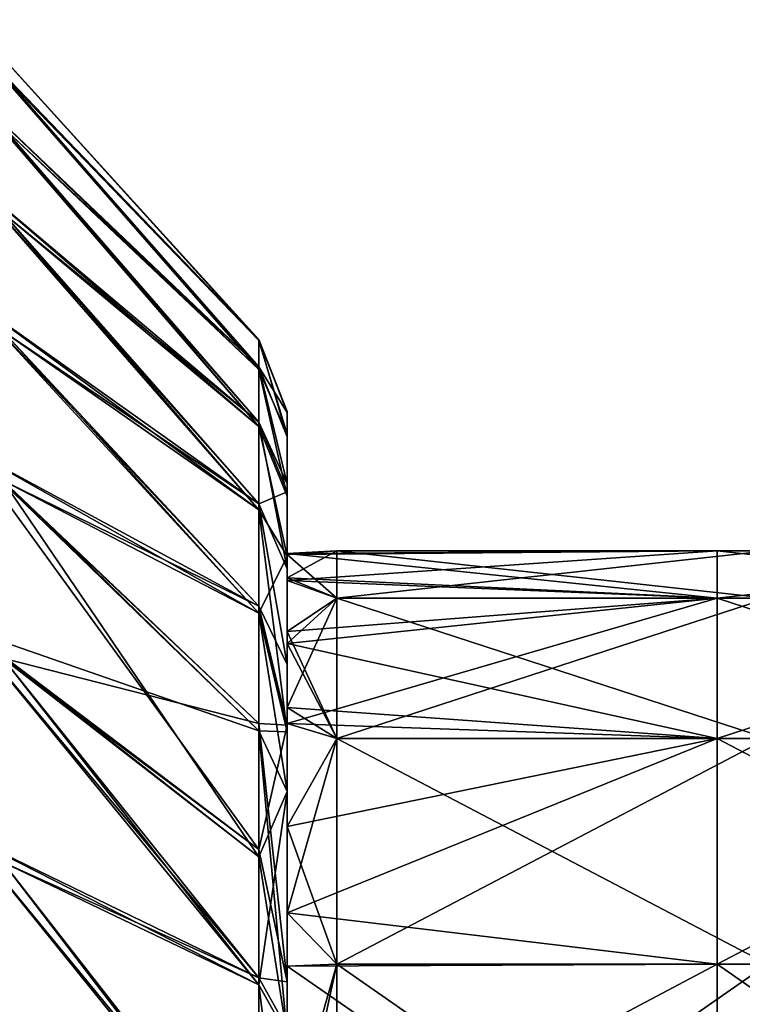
# Model space of a CAD drawing. Header units: millimetres. Extents: x -71 to 126, y -35 to 75.
# Tile 31 of 178: x -38 to -33, y 10 to 17. Entities that reach past the tile are written whole.
import ezdxf

# ---------------------------------------------------------------- set-up
doc = ezdxf.new("R2010")
doc.units = ezdxf.units.MM
doc.header["$LTSCALE"] = 52.536866
for name, color, linetype in [('371', 7, 'CONTINUOUS'), ('375', 7, 'CONTINUOUS'), ('376', 7, 'CONTINUOUS'), ('379', 7, 'CONTINUOUS'), ('384', 7, 'CONTINUOUS'), ('385', 7, 'CONTINUOUS'), ('388', 7, 'CONTINUOUS'), ('391', 7, 'CONTINUOUS')]:
    doc.layers.add(name, color=color, linetype=linetype)

msp = doc.modelspace()

# ---------------------------------------------------------------- linework, layer by layer
at = {"layer": '371', "linetype": 'Continuous'}
for points in [[(-36.05, 13.1949, -75.815), (-36.05, 13.2012, -74.2935), (-35.703, 13.2205, -75), (-36.05, 13.1949, -75.815)], [(-35.703, 12.889, -77.9418), (-36.05, 13.1949, -75.815), (-35.703, 13.2205, -75), (-35.703, 12.889, -77.9418)], [(-36.05, 13.2012, -74.2935), (-36.05, 13.031, -72.7722), (-35.703, 13.2205, -75), (-36.05, 13.2012, -74.2935)], [(-35.703, 13.2205, -75), (-36.05, 13.031, -72.7722), (-35.703, 12.889, -72.0582), (-35.703, 13.2205, -75)], [(-36.05, 13.0124, -77.3348), (-36.05, 13.1949, -75.815), (-35.703, 12.889, -77.9418), (-36.05, 13.0124, -77.3348)], [(-32.7, 12.889, -72.0582), (-32.7, 13.2205, -75), (-35.703, 12.889, -72.0582), (-32.7, 12.889, -72.0582)], [(-32.7, 13.2205, -75), (-32.7, 12.889, -77.9418), (-35.703, 13.2205, -75), (-32.7, 13.2205, -75)], [(-32.7, 13.2205, -75), (-35.703, 13.2205, -75), (-35.703, 12.889, -72.0582), (-32.7, 13.2205, -75)], [(-32.7, 12.889, -77.9418), (-35.703, 12.889, -77.9418), (-35.703, 13.2205, -75), (-32.7, 12.889, -77.9418)], [(-36.05, 13.031, -72.7722), (-36.05, 12.5731, -70.916), (-35.703, 12.889, -72.0582), (-36.05, 13.031, -72.7722)], [(-36.05, 12.6577, -78.8145), (-36.05, 13.0124, -77.3348), (-35.703, 12.889, -77.9418), (-36.05, 12.6577, -78.8145)], [(-35.703, 11.9113, -80.7362), (-36.05, 12.6577, -78.8145), (-35.703, 12.889, -77.9418), (-35.703, 11.9113, -80.7362)], [(-36.05, 12.5731, -70.916), (-36.05, 12.1269, -69.7358), (-35.703, 12.889, -72.0582), (-36.05, 12.5731, -70.916)], [(-35.703, 12.889, -72.0582), (-36.05, 12.1269, -69.7358), (-35.703, 11.9113, -69.2638), (-35.703, 12.889, -72.0582)], [(-32.7, 11.9113, -69.2638), (-32.7, 12.889, -72.0582), (-35.703, 11.9113, -69.2638), (-32.7, 11.9113, -69.2638)], [(-32.7, 12.889, -72.0582), (-35.703, 12.889, -72.0582), (-35.703, 11.9113, -69.2638), (-32.7, 12.889, -72.0582)], [(-32.7, 12.889, -77.9418), (-32.7, 11.9113, -80.7362), (-35.703, 12.889, -77.9418), (-32.7, 12.889, -77.9418)], [(-32.7, 11.9113, -80.7362), (-35.703, 11.9113, -80.7362), (-35.703, 12.889, -77.9418), (-32.7, 11.9113, -80.7362)], [(-36.05, 12.5731, -79.084), (-36.05, 12.6577, -78.8145), (-35.703, 11.9113, -80.7362), (-36.05, 12.5731, -79.084)], [(-36.05, 12.0149, -80.5157), (-36.05, 12.5731, -79.084), (-35.703, 11.9113, -80.7362), (-36.05, 12.0149, -80.5157)], [(-36.05, 12.1269, -69.7358), (-36.05, 10.6939, -67.2274), (-35.703, 11.9113, -69.2638), (-36.05, 12.1269, -69.7358)], [(-36.05, 11.2958, -81.8679), (-36.05, 12.0149, -80.5157), (-35.703, 11.9113, -80.7362), (-36.05, 11.2958, -81.8679)], [(-35.703, 10.3362, -83.2428), (-36.05, 11.2958, -81.8679), (-35.703, 11.9113, -80.7362), (-35.703, 10.3362, -83.2428)], [(-35.703, 11.9113, -69.2638), (-36.05, 10.6939, -67.2274), (-35.703, 10.3362, -66.7572), (-35.703, 11.9113, -69.2638)], [(-32.7, 10.3362, -66.7572), (-32.7, 11.9113, -69.2638), (-35.703, 10.3362, -66.7572), (-32.7, 10.3362, -66.7572)], [(-32.7, 11.9113, -69.2638), (-35.703, 11.9113, -69.2638), (-35.703, 10.3362, -66.7572), (-32.7, 11.9113, -69.2638)], [(-32.7, 11.9113, -80.7362), (-32.7, 10.3362, -83.2428), (-35.703, 11.9113, -80.7362), (-32.7, 11.9113, -80.7362)], [(-32.7, 10.3362, -83.2428), (-35.703, 10.3362, -83.2428), (-35.703, 11.9113, -80.7362), (-32.7, 10.3362, -83.2428)], [(-36.05, 10.6939, -82.7726), (-36.05, 11.2958, -81.8679), (-35.703, 10.3362, -83.2428), (-36.05, 10.6939, -82.7726)], [(-36.05, 8.7455, -84.914), (-36.05, 10.6939, -82.7726), (-35.703, 10.3362, -83.2428), (-36.05, 8.7455, -84.914)], [(-36.05, 10.6939, -67.2274), (-36.05, 10.323, -66.7406), (-35.703, 10.3362, -66.7572), (-36.05, 10.6939, -67.2274)], [(-35.703, 8.2428, -85.3362), (-36.05, 8.7455, -84.914), (-35.703, 10.3362, -83.2428), (-35.703, 8.2428, -85.3362)], [(-36.05, 10.323, -66.7406), (-36.05, 9.1271, -65.4366), (-35.703, 10.3362, -66.7572), (-36.05, 10.323, -66.7406)], [(-35.703, 10.3362, -66.7572), (-36.05, 9.1271, -65.4366), (-35.703, 8.2428, -64.6638), (-35.703, 10.3362, -66.7572)], [(-32.7, 8.2428, -64.6638), (-32.7, 10.3362, -66.7572), (-35.703, 8.2428, -64.6638), (-32.7, 8.2428, -64.6638)], [(-32.7, 10.3362, -66.7572), (-35.703, 10.3362, -66.7572), (-35.703, 8.2428, -64.6638), (-32.7, 10.3362, -66.7572)], [(-32.7, 10.3362, -83.2428), (-32.7, 8.2428, -85.3362), (-35.703, 10.3362, -83.2428), (-32.7, 10.3362, -83.2428)], [(-32.7, 8.2428, -85.3362), (-35.703, 8.2428, -85.3362), (-35.703, 10.3362, -83.2428), (-32.7, 8.2428, -85.3362)]]:
    msp.add_3dface(points, dxfattribs=at)
at = {"layer": '375', "linetype": 'Continuous'}
for points in [[(-38.2767, 16.8015, -77.0401), (-38.2767, 16.9249, -75), (-36.2476, 14.6938, -75.7917), (-38.2767, 16.8015, -77.0401)], [(-38.2767, 16.9249, -75), (-38.2767, 16.8015, -72.9599), (-36.2476, 14.6877, -74.1006), (-38.2767, 16.9249, -75)], [(-36.2476, 14.6938, -75.7917), (-38.2767, 16.9249, -75), (-36.2476, 14.6877, -74.1006), (-36.2476, 14.6938, -75.7917)], [(-38.2767, 16.4331, -79.0504), (-38.2767, 16.8015, -77.0401), (-36.2476, 14.5032, -77.4888), (-38.2767, 16.4331, -79.0504)], [(-36.2476, 14.5032, -77.4888), (-38.2767, 16.8015, -77.0401), (-36.2476, 14.6938, -75.7917), (-36.2476, 14.5032, -77.4888)], [(-38.2767, 16.8015, -72.9599), (-38.2767, 16.4331, -70.9496), (-36.2476, 14.4845, -72.4047), (-38.2767, 16.8015, -72.9599)], [(-36.2476, 14.6877, -74.1006), (-38.2767, 16.8015, -72.9599), (-36.2476, 14.4845, -72.4047), (-36.2476, 14.6877, -74.1006)], [(-38.2767, 15.825, -81.0016), (-38.2767, 16.4331, -79.0504), (-36.2476, 14.117, -79.1528), (-38.2767, 15.825, -81.0016)], [(-36.2476, 14.117, -79.1528), (-38.2767, 16.4331, -79.0504), (-36.2476, 14.5032, -77.4888), (-36.2476, 14.117, -79.1528)], [(-38.2767, 16.4331, -70.9496), (-38.2767, 15.825, -68.9984), (-36.2476, 14.0865, -70.7447), (-38.2767, 16.4331, -70.9496)], [(-36.2476, 14.4845, -72.4047), (-38.2767, 16.4331, -70.9496), (-36.2476, 14.0865, -70.7447), (-36.2476, 14.4845, -72.4047)], [(-38.2767, 14.9862, -82.8654), (-38.2767, 15.825, -81.0016), (-36.2476, 13.547, -80.7458), (-38.2767, 14.9862, -82.8654)], [(-36.2476, 13.547, -80.7458), (-38.2767, 15.825, -81.0016), (-36.2476, 14.117, -79.1528), (-36.2476, 13.547, -80.7458)], [(-38.2767, 15.825, -68.9984), (-38.2767, 14.9862, -67.1346), (-36.2476, 13.5064, -69.1593), (-38.2767, 15.825, -68.9984)], [(-36.2476, 14.0865, -70.7447), (-38.2767, 15.825, -68.9984), (-36.2476, 13.5064, -69.1593), (-36.2476, 14.0865, -70.7447)], [(-38.2767, 13.9289, -84.6144), (-38.2767, 14.9862, -82.8654), (-36.2476, 12.833, -82.2007), (-38.2767, 13.9289, -84.6144)], [(-36.2476, 12.833, -82.2007), (-38.2767, 14.9862, -82.8654), (-36.2476, 13.547, -80.7458), (-36.2476, 12.833, -82.2007)], [(-38.2767, 14.9862, -67.1346), (-38.2767, 13.9289, -65.3856), (-36.2476, 12.7855, -67.7152), (-38.2767, 14.9862, -67.1346)], [(-36.2476, 13.5064, -69.1593), (-38.2767, 14.9862, -67.1346), (-36.2476, 12.7855, -67.7152), (-36.2476, 13.5064, -69.1593)], [(-38.2767, 12.6684, -86.2233), (-38.2767, 13.9289, -84.6144), (-36.2476, 11.137, -84.6179), (-38.2767, 12.6684, -86.2233)], [(-36.2476, 11.137, -84.6179), (-38.2767, 13.9289, -84.6144), (-36.2476, 12.0156, -83.4948), (-36.2476, 11.137, -84.6179)], [(-36.2476, 12.0156, -83.4948), (-38.2767, 13.9289, -84.6144), (-36.2476, 12.833, -82.2007), (-36.2476, 12.0156, -83.4948)], [(-38.2767, 13.9289, -65.3856), (-38.2767, 12.6684, -63.7767), (-36.2476, 11.9645, -66.4334), (-38.2767, 13.9289, -65.3856)], [(-36.2476, 12.7855, -67.7152), (-38.2767, 13.9289, -65.3856), (-36.2476, 11.9645, -66.4334), (-36.2476, 12.7855, -67.7152)], [(-38.2767, 11.2233, -87.6684), (-38.2767, 12.6684, -86.2233), (-36.2476, 10.2405, -85.5673), (-38.2767, 11.2233, -87.6684)], [(-36.2476, 10.2405, -85.5673), (-38.2767, 12.6684, -86.2233), (-36.2476, 11.137, -84.6179), (-36.2476, 10.2405, -85.5673)], [(-38.2767, 12.6684, -63.7767), (-38.2767, 11.2233, -62.3316), (-36.2476, 10.191, -64.385), (-38.2767, 12.6684, -63.7767)], [(-36.2476, 11.9645, -66.4334), (-38.2767, 12.6684, -63.7767), (-36.2476, 11.0856, -65.3229), (-36.2476, 11.9645, -66.4334)], [(-36.2476, 11.0856, -65.3229), (-38.2767, 12.6684, -63.7767), (-36.2476, 10.191, -64.385), (-36.2476, 11.0856, -65.3229)], [(-38.2767, 9.6144, -88.9289), (-38.2767, 11.2233, -87.6684), (-36.2476, 8.7604, -86.8234), (-38.2767, 9.6144, -88.9289)], [(-36.2476, 8.7604, -86.8234), (-38.2767, 11.2233, -87.6684), (-36.2476, 10.2405, -85.5673), (-36.2476, 8.7604, -86.8234)], [(-38.2767, 11.2233, -62.3316), (-38.2767, 9.6144, -61.0711), (-36.2476, 8.7164, -63.1442), (-38.2767, 11.2233, -62.3316)], [(-36.2476, 10.191, -64.385), (-38.2767, 11.2233, -62.3316), (-36.2476, 8.7164, -63.1442), (-36.2476, 10.191, -64.385)]]:
    msp.add_3dface(points, dxfattribs=at)
at = {"layer": '376', "linetype": 'Continuous'}
for points in [[(-36.05, 14.1851, -75.8078), (-36.05, 14.1907, -74.2954), (-36.05, 14.0326, -72.782), (-36.05, 14.1851, -75.8078)], [(-36.05, 13.6868, -78.812), (-36.05, 14.0157, -77.3228), (-36.05, 14.1851, -75.8078), (-36.05, 13.6868, -78.812)], [(-36.05, 13.0124, -77.3348), (-36.05, 13.6868, -78.812), (-36.05, 14.1851, -75.8078), (-36.05, 13.0124, -77.3348)], [(-36.05, 13.1949, -75.815), (-36.05, 13.0124, -77.3348), (-36.05, 14.1851, -75.8078), (-36.05, 13.1949, -75.815)], [(-36.05, 13.1949, -75.815), (-36.05, 14.1851, -75.8078), (-36.05, 13.2012, -74.2935), (-36.05, 13.1949, -75.815)], [(-36.05, 13.2012, -74.2935), (-36.05, 14.1851, -75.8078), (-36.05, 14.0326, -72.782), (-36.05, 13.2012, -74.2935)], [(-36.05, 13.031, -72.7722), (-36.05, 13.2012, -74.2935), (-36.05, 14.0326, -72.782), (-36.05, 13.031, -72.7722)], [(-36.05, 13.031, -72.7722), (-36.05, 14.0326, -72.782), (-36.05, 12.5731, -70.916), (-36.05, 13.031, -72.7722)], [(-36.05, 14.0326, -72.782), (-36.05, 13.6008, -70.8928), (-36.05, 13.1825, -69.7057), (-36.05, 14.0326, -72.782)], [(-36.05, 12.5731, -70.916), (-36.05, 14.0326, -72.782), (-36.05, 13.1825, -69.7057), (-36.05, 12.5731, -70.916)], [(-36.05, 12.6577, -78.8145), (-36.05, 13.0939, -80.5122), (-36.05, 13.6868, -78.812), (-36.05, 12.6577, -78.8145)], [(-36.05, 13.6868, -78.812), (-36.05, 13.0939, -80.5122), (-36.05, 13.6301, -79.0088), (-36.05, 13.6868, -78.812)], [(-36.05, 12.6577, -78.8145), (-36.05, 13.6868, -78.812), (-36.05, 13.0124, -77.3348), (-36.05, 12.6577, -78.8145)], [(-36.05, 12.1269, -69.7358), (-36.05, 12.5731, -70.916), (-36.05, 13.1825, -69.7057), (-36.05, 12.1269, -69.7358)], [(-36.05, 12.1269, -69.7358), (-36.05, 13.1825, -69.7057), (-36.05, 11.9564, -67.3262), (-36.05, 12.1269, -69.7358)], [(-36.05, 12.426, -81.8861), (-36.05, 13.0939, -80.5122), (-36.05, 12.5731, -79.084), (-36.05, 12.426, -81.8861)], [(-36.05, 12.5731, -79.084), (-36.05, 13.0939, -80.5122), (-36.05, 12.6577, -78.8145), (-36.05, 12.5731, -79.084)], [(-36.05, 12.0149, -80.5157), (-36.05, 12.426, -81.8861), (-36.05, 12.5731, -79.084), (-36.05, 12.0149, -80.5157)], [(-36.05, 11.2958, -81.8679), (-36.05, 12.0042, -82.5989), (-36.05, 12.426, -81.8861), (-36.05, 11.2958, -81.8679)], [(-36.05, 11.2958, -81.8679), (-36.05, 12.426, -81.8861), (-36.05, 12.0149, -80.5157), (-36.05, 11.2958, -81.8679)], [(-36.05, 12.1269, -69.7358), (-36.05, 11.9564, -67.3262), (-36.05, 11.5406, -66.7108), (-36.05, 12.1269, -69.7358)], [(-36.05, 10.6939, -67.2274), (-36.05, 12.1269, -69.7358), (-36.05, 11.5406, -66.7108), (-36.05, 10.6939, -67.2274)], [(-36.05, 10.2128, -84.879), (-36.05, 12.0042, -82.5989), (-36.05, 10.6939, -82.7726), (-36.05, 10.2128, -84.879)], [(-36.05, 10.6939, -82.7726), (-36.05, 12.0042, -82.5989), (-36.05, 11.2958, -81.8679), (-36.05, 10.6939, -82.7726)], [(-36.05, 10.323, -66.7406), (-36.05, 10.6939, -67.2274), (-36.05, 11.5406, -66.7108), (-36.05, 10.323, -66.7406)], [(-36.05, 10.323, -66.7406), (-36.05, 11.5406, -66.7108), (-36.05, 9.8392, -64.7513), (-36.05, 10.323, -66.7406)], [(-36.05, 8.7455, -84.914), (-36.05, 10.2128, -84.879), (-36.05, 10.6939, -82.7726), (-36.05, 8.7455, -84.914)], [(-36.05, 10.323, -66.7406), (-36.05, 9.8392, -64.7513), (-36.05, 9.1271, -65.4366), (-36.05, 10.323, -66.7406)], [(-36.05, 10.2128, -84.879), (-36.05, 8.7455, -84.914), (-36.05, 9.8869, -85.2028), (-36.05, 10.2128, -84.879)]]:
    msp.add_3dface(points, dxfattribs=at)
at = {"layer": '379', "linetype": 'Continuous'}
for points in [[(-36.2476, 14.5032, -77.4888), (-36.2476, 14.6938, -75.7917), (-36.05, 14.0157, -77.3228), (-36.2476, 14.5032, -77.4888)], [(-36.2476, 14.6938, -75.7917), (-36.2476, 14.6877, -74.1006), (-36.05, 14.1907, -74.2954), (-36.2476, 14.6938, -75.7917)], [(-36.05, 14.0157, -77.3228), (-36.2476, 14.6938, -75.7917), (-36.05, 14.1851, -75.8078), (-36.05, 14.0157, -77.3228)], [(-36.05, 14.1851, -75.8078), (-36.2476, 14.6938, -75.7917), (-36.05, 14.1907, -74.2954), (-36.05, 14.1851, -75.8078)], [(-36.2476, 14.6877, -74.1006), (-36.2476, 14.4845, -72.4047), (-36.05, 14.0326, -72.782), (-36.2476, 14.6877, -74.1006)], [(-36.05, 14.1907, -74.2954), (-36.2476, 14.6877, -74.1006), (-36.05, 14.0326, -72.782), (-36.05, 14.1907, -74.2954)], [(-36.2476, 14.117, -79.1528), (-36.2476, 14.5032, -77.4888), (-36.05, 13.6868, -78.812), (-36.2476, 14.117, -79.1528)], [(-36.05, 13.6868, -78.812), (-36.2476, 14.5032, -77.4888), (-36.05, 14.0157, -77.3228), (-36.05, 13.6868, -78.812)], [(-36.2476, 14.4845, -72.4047), (-36.2476, 14.0865, -70.7447), (-36.05, 13.6008, -70.8928), (-36.2476, 14.4845, -72.4047)], [(-36.05, 14.0326, -72.782), (-36.2476, 14.4845, -72.4047), (-36.05, 13.6008, -70.8928), (-36.05, 14.0326, -72.782)], [(-36.2476, 13.547, -80.7458), (-36.2476, 14.117, -79.1528), (-36.05, 13.0939, -80.5122), (-36.2476, 13.547, -80.7458)], [(-36.05, 13.0939, -80.5122), (-36.2476, 14.117, -79.1528), (-36.05, 13.6301, -79.0088), (-36.05, 13.0939, -80.5122)], [(-36.2476, 14.117, -79.1528), (-36.05, 13.6868, -78.812), (-36.05, 13.6301, -79.0088), (-36.2476, 14.117, -79.1528)], [(-36.2476, 14.0865, -70.7447), (-36.2476, 13.5064, -69.1593), (-36.05, 13.1825, -69.7057), (-36.2476, 14.0865, -70.7447)], [(-36.05, 13.6008, -70.8928), (-36.2476, 14.0865, -70.7447), (-36.05, 13.1825, -69.7057), (-36.05, 13.6008, -70.8928)], [(-36.2476, 12.833, -82.2007), (-36.2476, 13.547, -80.7458), (-36.05, 12.426, -81.8861), (-36.2476, 12.833, -82.2007)], [(-36.05, 12.426, -81.8861), (-36.2476, 13.547, -80.7458), (-36.05, 13.0939, -80.5122), (-36.05, 12.426, -81.8861)], [(-36.2476, 13.5064, -69.1593), (-36.2476, 12.7855, -67.7152), (-36.05, 13.1825, -69.7057), (-36.2476, 13.5064, -69.1593)], [(-36.05, 13.1825, -69.7057), (-36.2476, 12.7855, -67.7152), (-36.05, 11.9564, -67.3262), (-36.05, 13.1825, -69.7057)], [(-36.2476, 12.0156, -83.4948), (-36.2476, 12.833, -82.2007), (-36.05, 12.0042, -82.5989), (-36.2476, 12.0156, -83.4948)], [(-36.05, 12.0042, -82.5989), (-36.2476, 12.833, -82.2007), (-36.05, 12.426, -81.8861), (-36.05, 12.0042, -82.5989)], [(-36.2476, 12.7855, -67.7152), (-36.2476, 11.9645, -66.4334), (-36.05, 11.9564, -67.3262), (-36.2476, 12.7855, -67.7152)], [(-36.2476, 11.137, -84.6179), (-36.2476, 12.0156, -83.4948), (-36.05, 10.2128, -84.879), (-36.2476, 11.137, -84.6179)], [(-36.05, 10.2128, -84.879), (-36.2476, 12.0156, -83.4948), (-36.05, 12.0042, -82.5989), (-36.05, 10.2128, -84.879)], [(-36.2476, 11.9645, -66.4334), (-36.2476, 11.0856, -65.3229), (-36.05, 11.5406, -66.7108), (-36.2476, 11.9645, -66.4334)], [(-36.05, 11.9564, -67.3262), (-36.2476, 11.9645, -66.4334), (-36.05, 11.5406, -66.7108), (-36.05, 11.9564, -67.3262)], [(-36.2476, 11.0856, -65.3229), (-36.2476, 10.191, -64.385), (-36.05, 11.5406, -66.7108), (-36.2476, 11.0856, -65.3229)], [(-36.05, 11.5406, -66.7108), (-36.2476, 10.191, -64.385), (-36.05, 9.8392, -64.7513), (-36.05, 11.5406, -66.7108)], [(-36.2476, 10.2405, -85.5673), (-36.2476, 11.137, -84.6179), (-36.05, 10.2128, -84.879), (-36.2476, 10.2405, -85.5673)], [(-36.2476, 8.7604, -86.8234), (-36.2476, 10.2405, -85.5673), (-36.05, 9.8869, -85.2028), (-36.2476, 8.7604, -86.8234)], [(-36.2476, 10.2405, -85.5673), (-36.05, 10.2128, -84.879), (-36.05, 9.8869, -85.2028), (-36.2476, 10.2405, -85.5673)], [(-36.2476, 10.191, -64.385), (-36.2476, 8.7164, -63.1442), (-36.05, 9.8392, -64.7513), (-36.2476, 10.191, -64.385)]]:
    msp.add_3dface(points, dxfattribs=at)
at = {"layer": '384', "linetype": 'Continuous'}
for points in [[(-38.033, 16.5381, 72.9919), (-38.033, 16.6596, 75), (-36.2476, 14.6877, 74.1006), (-38.033, 16.5381, 72.9919)], [(-38.033, 16.6596, 75), (-38.033, 16.5381, 77.0081), (-36.2476, 14.6938, 75.7917), (-38.033, 16.6596, 75)], [(-36.2476, 14.6877, 74.1006), (-38.033, 16.6596, 75), (-36.2476, 14.6938, 75.7917), (-36.2476, 14.6877, 74.1006)], [(-38.033, 16.1755, 71.0131), (-38.033, 16.5381, 72.9919), (-36.2476, 14.4845, 72.4047), (-38.033, 16.1755, 71.0131)], [(-36.2476, 14.4845, 72.4047), (-38.033, 16.5381, 72.9919), (-36.2476, 14.6877, 74.1006), (-36.2476, 14.4845, 72.4047)], [(-38.033, 16.5381, 77.0081), (-38.033, 16.1755, 78.9869), (-36.2476, 14.5032, 77.4888), (-38.033, 16.5381, 77.0081)], [(-36.2476, 14.6938, 75.7917), (-38.033, 16.5381, 77.0081), (-36.2476, 14.5032, 77.4888), (-36.2476, 14.6938, 75.7917)], [(-38.033, 15.577, 69.0924), (-38.033, 16.1755, 71.0131), (-36.2476, 14.0865, 70.7447), (-38.033, 15.577, 69.0924)], [(-36.2476, 14.0865, 70.7447), (-38.033, 16.1755, 71.0131), (-36.2476, 14.4845, 72.4047), (-36.2476, 14.0865, 70.7447)], [(-38.033, 16.1755, 78.9869), (-38.033, 15.577, 80.9076), (-36.2476, 14.117, 79.1528), (-38.033, 16.1755, 78.9869)], [(-36.2476, 14.5032, 77.4888), (-38.033, 16.1755, 78.9869), (-36.2476, 14.117, 79.1528), (-36.2476, 14.5032, 77.4888)], [(-38.033, 14.7513, 67.2579), (-38.033, 15.577, 69.0924), (-36.2476, 13.5064, 69.1593), (-38.033, 14.7513, 67.2579)], [(-36.2476, 13.5064, 69.1593), (-38.033, 15.577, 69.0924), (-36.2476, 14.0865, 70.7447), (-36.2476, 13.5064, 69.1593)], [(-38.033, 15.577, 80.9076), (-38.033, 14.7513, 82.7421), (-36.2476, 13.547, 80.7458), (-38.033, 15.577, 80.9076)], [(-36.2476, 14.117, 79.1528), (-38.033, 15.577, 80.9076), (-36.2476, 13.547, 80.7458), (-36.2476, 14.117, 79.1528)], [(-38.033, 13.7105, 65.5363), (-38.033, 14.7513, 67.2579), (-36.2476, 12.7855, 67.7152), (-38.033, 13.7105, 65.5363)], [(-36.2476, 12.7855, 67.7152), (-38.033, 14.7513, 67.2579), (-36.2476, 13.5064, 69.1593), (-36.2476, 12.7855, 67.7152)], [(-38.033, 14.7513, 82.7421), (-38.033, 13.7105, 84.4637), (-36.2476, 12.833, 82.2007), (-38.033, 14.7513, 82.7421)], [(-36.2476, 13.547, 80.7458), (-38.033, 14.7513, 82.7421), (-36.2476, 12.833, 82.2007), (-36.2476, 13.547, 80.7458)], [(-38.033, 12.4699, 63.9527), (-38.033, 13.7105, 65.5363), (-36.2476, 11.0856, 65.3229), (-38.033, 12.4699, 63.9527)], [(-36.2476, 11.0856, 65.3229), (-38.033, 13.7105, 65.5363), (-36.2476, 11.9645, 66.4334), (-36.2476, 11.0856, 65.3229)], [(-36.2476, 11.9645, 66.4334), (-38.033, 13.7105, 65.5363), (-36.2476, 12.7855, 67.7152), (-36.2476, 11.9645, 66.4334)], [(-38.033, 13.7105, 84.4637), (-38.033, 12.4699, 86.0473), (-36.2476, 12.0156, 83.4948), (-38.033, 13.7105, 84.4637)], [(-36.2476, 12.833, 82.2007), (-38.033, 13.7105, 84.4637), (-36.2476, 12.0156, 83.4948), (-36.2476, 12.833, 82.2007)], [(-38.033, 11.0473, 62.5301), (-38.033, 12.4699, 63.9527), (-36.2476, 10.191, 64.385), (-38.033, 11.0473, 62.5301)], [(-36.2476, 10.191, 64.385), (-38.033, 12.4699, 63.9527), (-36.2476, 11.0856, 65.3229), (-36.2476, 10.191, 64.385)], [(-38.033, 12.4699, 86.0473), (-38.033, 11.0473, 87.4699), (-36.2476, 10.2405, 85.5673), (-38.033, 12.4699, 86.0473)], [(-36.2476, 12.0156, 83.4948), (-38.033, 12.4699, 86.0473), (-36.2476, 11.137, 84.6179), (-36.2476, 12.0156, 83.4948)], [(-36.2476, 11.137, 84.6179), (-38.033, 12.4699, 86.0473), (-36.2476, 10.2405, 85.5673), (-36.2476, 11.137, 84.6179)], [(-38.033, 9.4637, 61.2895), (-38.033, 11.0473, 62.5301), (-36.2476, 8.7164, 63.1442), (-38.033, 9.4637, 61.2895)], [(-36.2476, 8.7164, 63.1442), (-38.033, 11.0473, 62.5301), (-36.2476, 10.191, 64.385), (-36.2476, 8.7164, 63.1442)], [(-38.033, 11.0473, 87.4699), (-38.033, 9.4637, 88.7105), (-36.2476, 8.7604, 86.8234), (-38.033, 11.0473, 87.4699)], [(-36.2476, 10.2405, 85.5673), (-38.033, 11.0473, 87.4699), (-36.2476, 8.7604, 86.8234), (-36.2476, 10.2405, 85.5673)]]:
    msp.add_3dface(points, dxfattribs=at)
at = {"layer": '385', "linetype": 'Continuous'}
for points in [[(-36.05, 14.1907, 74.2954), (-36.05, 14.1851, 75.8078), (-36.05, 14.0326, 72.782), (-36.05, 14.1907, 74.2954)], [(-36.05, 13.6868, 78.812), (-36.05, 12.6577, 78.8145), (-36.05, 14.1851, 75.8078), (-36.05, 13.6868, 78.812)], [(-36.05, 14.0157, 77.3228), (-36.05, 13.6868, 78.812), (-36.05, 14.1851, 75.8078), (-36.05, 14.0157, 77.3228)], [(-36.05, 14.1851, 75.8078), (-36.05, 12.6577, 78.8145), (-36.05, 13.0124, 77.3348), (-36.05, 14.1851, 75.8078)], [(-36.05, 13.1949, 75.815), (-36.05, 14.1851, 75.8078), (-36.05, 13.0124, 77.3348), (-36.05, 13.1949, 75.815)], [(-36.05, 14.1851, 75.8078), (-36.05, 13.1949, 75.815), (-36.05, 13.2012, 74.2935), (-36.05, 14.1851, 75.8078)], [(-36.05, 14.0326, 72.782), (-36.05, 14.1851, 75.8078), (-36.05, 13.2012, 74.2935), (-36.05, 14.0326, 72.782)], [(-36.05, 13.031, 72.7722), (-36.05, 14.0326, 72.782), (-36.05, 13.2012, 74.2935), (-36.05, 13.031, 72.7722)], [(-36.05, 14.0326, 72.782), (-36.05, 13.031, 72.7722), (-36.05, 13.6008, 70.8928), (-36.05, 14.0326, 72.782)], [(-36.05, 13.6301, 79.0088), (-36.05, 13.0939, 80.5122), (-36.05, 13.6868, 78.812), (-36.05, 13.6301, 79.0088)], [(-36.05, 13.6868, 78.812), (-36.05, 13.0939, 80.5122), (-36.05, 12.5731, 79.084), (-36.05, 13.6868, 78.812)], [(-36.05, 12.6577, 78.8145), (-36.05, 13.6868, 78.812), (-36.05, 12.5731, 79.084), (-36.05, 12.6577, 78.8145)], [(-36.05, 13.6008, 70.8928), (-36.05, 13.031, 72.7722), (-36.05, 13.1825, 69.7057), (-36.05, 13.6008, 70.8928)], [(-36.05, 13.1825, 69.7057), (-36.05, 13.031, 72.7722), (-36.05, 12.5731, 70.916), (-36.05, 13.1825, 69.7057)], [(-36.05, 12.1269, 69.7358), (-36.05, 13.1825, 69.7057), (-36.05, 12.5731, 70.916), (-36.05, 12.1269, 69.7358)], [(-36.05, 13.1825, 69.7057), (-36.05, 12.1269, 69.7358), (-36.05, 11.9564, 67.3262), (-36.05, 13.1825, 69.7057)], [(-36.05, 13.0939, 80.5122), (-36.05, 12.426, 81.8861), (-36.05, 12.5731, 79.084), (-36.05, 13.0939, 80.5122)], [(-36.05, 12.5731, 79.084), (-36.05, 12.426, 81.8861), (-36.05, 12.0149, 80.5157), (-36.05, 12.5731, 79.084)], [(-36.05, 12.426, 81.8861), (-36.05, 12.0042, 82.5989), (-36.05, 11.2958, 81.8679), (-36.05, 12.426, 81.8861)], [(-36.05, 12.426, 81.8861), (-36.05, 11.2958, 81.8679), (-36.05, 12.0149, 80.5157), (-36.05, 12.426, 81.8861)], [(-36.05, 11.9564, 67.3262), (-36.05, 12.1269, 69.7358), (-36.05, 10.6939, 67.2274), (-36.05, 11.9564, 67.3262)], [(-36.05, 12.0042, 82.5989), (-36.05, 10.2128, 84.879), (-36.05, 11.2958, 81.8679), (-36.05, 12.0042, 82.5989)], [(-36.05, 11.5406, 66.7108), (-36.05, 11.9564, 67.3262), (-36.05, 10.6939, 67.2274), (-36.05, 11.5406, 66.7108)], [(-36.05, 10.323, 66.7406), (-36.05, 11.5406, 66.7108), (-36.05, 10.6939, 67.2274), (-36.05, 10.323, 66.7406)], [(-36.05, 11.5406, 66.7108), (-36.05, 10.323, 66.7406), (-36.05, 9.8392, 64.7513), (-36.05, 11.5406, 66.7108)], [(-36.05, 11.2958, 81.8679), (-36.05, 10.2128, 84.879), (-36.05, 10.6939, 82.7726), (-36.05, 11.2958, 81.8679)], [(-36.05, 10.2128, 84.879), (-36.05, 8.7455, 84.914), (-36.05, 10.6939, 82.7726), (-36.05, 10.2128, 84.879)], [(-36.05, 9.8392, 64.7513), (-36.05, 10.323, 66.7406), (-36.05, 9.1271, 65.4366), (-36.05, 9.8392, 64.7513)], [(-36.05, 10.2128, 84.879), (-36.05, 9.8869, 85.2028), (-36.05, 8.7455, 84.914), (-36.05, 10.2128, 84.879)]]:
    msp.add_3dface(points, dxfattribs=at)
at = {"layer": '388', "linetype": 'Continuous'}
for points in [[(-36.2476, 14.6877, 74.1006), (-36.2476, 14.6938, 75.7917), (-36.05, 14.1907, 74.2954), (-36.2476, 14.6877, 74.1006)], [(-36.2476, 14.6938, 75.7917), (-36.2476, 14.5032, 77.4888), (-36.05, 14.1851, 75.8078), (-36.2476, 14.6938, 75.7917)], [(-36.2476, 14.6938, 75.7917), (-36.05, 14.1851, 75.8078), (-36.05, 14.1907, 74.2954), (-36.2476, 14.6938, 75.7917)], [(-36.2476, 14.4845, 72.4047), (-36.2476, 14.6877, 74.1006), (-36.05, 14.0326, 72.782), (-36.2476, 14.4845, 72.4047)], [(-36.2476, 14.6877, 74.1006), (-36.05, 14.1907, 74.2954), (-36.05, 14.0326, 72.782), (-36.2476, 14.6877, 74.1006)], [(-36.2476, 14.5032, 77.4888), (-36.2476, 14.117, 79.1528), (-36.05, 13.6868, 78.812), (-36.2476, 14.5032, 77.4888)], [(-36.2476, 14.5032, 77.4888), (-36.05, 13.6868, 78.812), (-36.05, 14.0157, 77.3228), (-36.2476, 14.5032, 77.4888)], [(-36.2476, 14.5032, 77.4888), (-36.05, 14.0157, 77.3228), (-36.05, 14.1851, 75.8078), (-36.2476, 14.5032, 77.4888)], [(-36.2476, 14.0865, 70.7447), (-36.2476, 14.4845, 72.4047), (-36.05, 13.6008, 70.8928), (-36.2476, 14.0865, 70.7447)], [(-36.2476, 14.4845, 72.4047), (-36.05, 14.0326, 72.782), (-36.05, 13.6008, 70.8928), (-36.2476, 14.4845, 72.4047)], [(-36.2476, 14.117, 79.1528), (-36.2476, 13.547, 80.7458), (-36.05, 13.6301, 79.0088), (-36.2476, 14.117, 79.1528)], [(-36.2476, 14.117, 79.1528), (-36.05, 13.6301, 79.0088), (-36.05, 13.6868, 78.812), (-36.2476, 14.117, 79.1528)], [(-36.2476, 13.5064, 69.1593), (-36.2476, 14.0865, 70.7447), (-36.05, 13.1825, 69.7057), (-36.2476, 13.5064, 69.1593)], [(-36.2476, 14.0865, 70.7447), (-36.05, 13.6008, 70.8928), (-36.05, 13.1825, 69.7057), (-36.2476, 14.0865, 70.7447)], [(-36.2476, 13.547, 80.7458), (-36.05, 13.0939, 80.5122), (-36.05, 13.6301, 79.0088), (-36.2476, 13.547, 80.7458)], [(-36.2476, 13.547, 80.7458), (-36.2476, 12.833, 82.2007), (-36.05, 12.426, 81.8861), (-36.2476, 13.547, 80.7458)], [(-36.2476, 13.547, 80.7458), (-36.05, 12.426, 81.8861), (-36.05, 13.0939, 80.5122), (-36.2476, 13.547, 80.7458)], [(-36.2476, 12.7855, 67.7152), (-36.2476, 13.5064, 69.1593), (-36.05, 11.9564, 67.3262), (-36.2476, 12.7855, 67.7152)], [(-36.2476, 13.5064, 69.1593), (-36.05, 13.1825, 69.7057), (-36.05, 11.9564, 67.3262), (-36.2476, 13.5064, 69.1593)], [(-36.2476, 12.833, 82.2007), (-36.2476, 12.0156, 83.4948), (-36.05, 12.0042, 82.5989), (-36.2476, 12.833, 82.2007)], [(-36.2476, 12.833, 82.2007), (-36.05, 12.0042, 82.5989), (-36.05, 12.426, 81.8861), (-36.2476, 12.833, 82.2007)], [(-36.2476, 11.9645, 66.4334), (-36.2476, 12.7855, 67.7152), (-36.05, 11.5406, 66.7108), (-36.2476, 11.9645, 66.4334)], [(-36.2476, 12.7855, 67.7152), (-36.05, 11.9564, 67.3262), (-36.05, 11.5406, 66.7108), (-36.2476, 12.7855, 67.7152)], [(-36.2476, 12.0156, 83.4948), (-36.2476, 11.137, 84.6179), (-36.05, 12.0042, 82.5989), (-36.2476, 12.0156, 83.4948)], [(-36.2476, 11.137, 84.6179), (-36.05, 10.2128, 84.879), (-36.05, 12.0042, 82.5989), (-36.2476, 11.137, 84.6179)], [(-36.2476, 11.0856, 65.3229), (-36.2476, 11.9645, 66.4334), (-36.05, 9.8392, 64.7513), (-36.2476, 11.0856, 65.3229)], [(-36.2476, 11.9645, 66.4334), (-36.05, 11.5406, 66.7108), (-36.05, 9.8392, 64.7513), (-36.2476, 11.9645, 66.4334)], [(-36.2476, 11.137, 84.6179), (-36.2476, 10.2405, 85.5673), (-36.05, 10.2128, 84.879), (-36.2476, 11.137, 84.6179)], [(-36.2476, 10.191, 64.385), (-36.2476, 11.0856, 65.3229), (-36.05, 9.8392, 64.7513), (-36.2476, 10.191, 64.385)], [(-36.2476, 10.2405, 85.5673), (-36.2476, 8.7604, 86.8234), (-36.05, 9.8869, 85.2028), (-36.2476, 10.2405, 85.5673)], [(-36.2476, 10.2405, 85.5673), (-36.05, 9.8869, 85.2028), (-36.05, 10.2128, 84.879), (-36.2476, 10.2405, 85.5673)], [(-36.2476, 8.7164, 63.1442), (-36.2476, 10.191, 64.385), (-36.05, 8.6155, 63.7026), (-36.2476, 8.7164, 63.1442)], [(-36.2476, 10.191, 64.385), (-36.05, 9.8392, 64.7513), (-36.05, 8.6155, 63.7026), (-36.2476, 10.191, 64.385)]]:
    msp.add_3dface(points, dxfattribs=at)
at = {"layer": '391', "linetype": 'Continuous'}
for points in [[(-36.05, 13.1949, 75.815), (-36.05, 13.0124, 77.3348), (-33.05, 13.2205, 75), (-36.05, 13.1949, 75.815)], [(-36.05, 13.2012, 74.2935), (-36.05, 13.1949, 75.815), (-33.05, 13.2205, 75), (-36.05, 13.2012, 74.2935)], [(-33.05, 13.2205, 75), (-36.05, 13.0124, 77.3348), (-33.05, 12.889, 77.9418), (-33.05, 13.2205, 75)], [(-33.05, 12.889, 72.0582), (-36.05, 13.2012, 74.2935), (-33.05, 13.2205, 75), (-33.05, 12.889, 72.0582)], [(-36.05, 13.031, 72.7722), (-36.05, 13.2012, 74.2935), (-33.05, 12.889, 72.0582), (-36.05, 13.031, 72.7722)], [(-30.047, 12.889, 77.9418), (-30.047, 13.2205, 75), (-33.05, 12.889, 77.9418), (-30.047, 12.889, 77.9418)], [(-30.047, 13.2205, 75), (-30.047, 12.889, 72.0582), (-33.05, 13.2205, 75), (-30.047, 13.2205, 75)], [(-30.047, 13.2205, 75), (-33.05, 13.2205, 75), (-33.05, 12.889, 77.9418), (-30.047, 13.2205, 75)], [(-30.047, 12.889, 72.0582), (-33.05, 12.889, 72.0582), (-33.05, 13.2205, 75), (-30.047, 12.889, 72.0582)], [(-36.05, 12.5731, 70.916), (-36.05, 13.031, 72.7722), (-33.05, 12.889, 72.0582), (-36.05, 12.5731, 70.916)], [(-36.05, 13.0124, 77.3348), (-36.05, 12.6577, 78.8145), (-33.05, 12.889, 77.9418), (-36.05, 13.0124, 77.3348)], [(-36.05, 12.6577, 78.8145), (-36.05, 12.5731, 79.084), (-33.05, 12.889, 77.9418), (-36.05, 12.6577, 78.8145)], [(-36.05, 12.5731, 79.084), (-36.05, 12.0149, 80.5157), (-33.05, 12.889, 77.9418), (-36.05, 12.5731, 79.084)], [(-33.05, 12.889, 77.9418), (-36.05, 12.0149, 80.5157), (-33.05, 11.9113, 80.7362), (-33.05, 12.889, 77.9418)], [(-33.05, 11.9113, 69.2638), (-36.05, 12.5731, 70.916), (-33.05, 12.889, 72.0582), (-33.05, 11.9113, 69.2638)], [(-30.047, 11.9113, 80.7362), (-30.047, 12.889, 77.9418), (-33.05, 11.9113, 80.7362), (-30.047, 11.9113, 80.7362)], [(-30.047, 12.889, 77.9418), (-33.05, 12.889, 77.9418), (-33.05, 11.9113, 80.7362), (-30.047, 12.889, 77.9418)], [(-30.047, 12.889, 72.0582), (-30.047, 11.9113, 69.2638), (-33.05, 12.889, 72.0582), (-30.047, 12.889, 72.0582)], [(-30.047, 11.9113, 69.2638), (-33.05, 11.9113, 69.2638), (-33.05, 12.889, 72.0582), (-30.047, 11.9113, 69.2638)], [(-36.05, 12.1269, 69.7358), (-36.05, 12.5731, 70.916), (-33.05, 11.9113, 69.2638), (-36.05, 12.1269, 69.7358)], [(-36.05, 10.6939, 67.2274), (-36.05, 12.1269, 69.7358), (-33.05, 11.9113, 69.2638), (-36.05, 10.6939, 67.2274)], [(-36.05, 12.0149, 80.5157), (-36.05, 11.2958, 81.8679), (-33.05, 11.9113, 80.7362), (-36.05, 12.0149, 80.5157)], [(-36.05, 11.2958, 81.8679), (-36.05, 10.6939, 82.7726), (-33.05, 11.9113, 80.7362), (-36.05, 11.2958, 81.8679)], [(-33.05, 11.9113, 80.7362), (-36.05, 10.6939, 82.7726), (-33.05, 10.3362, 83.2428), (-33.05, 11.9113, 80.7362)], [(-33.05, 10.3362, 66.7572), (-36.05, 10.6939, 67.2274), (-33.05, 11.9113, 69.2638), (-33.05, 10.3362, 66.7572)], [(-30.047, 10.3362, 83.2428), (-30.047, 11.9113, 80.7362), (-33.05, 10.3362, 83.2428), (-30.047, 10.3362, 83.2428)], [(-30.047, 11.9113, 80.7362), (-33.05, 11.9113, 80.7362), (-33.05, 10.3362, 83.2428), (-30.047, 11.9113, 80.7362)], [(-30.047, 11.9113, 69.2638), (-30.047, 10.3362, 66.7572), (-33.05, 11.9113, 69.2638), (-30.047, 11.9113, 69.2638)], [(-30.047, 10.3362, 66.7572), (-33.05, 10.3362, 66.7572), (-33.05, 11.9113, 69.2638), (-30.047, 10.3362, 66.7572)], [(-36.05, 10.6939, 82.7726), (-36.05, 8.7455, 84.914), (-33.05, 10.3362, 83.2428), (-36.05, 10.6939, 82.7726)], [(-36.05, 10.323, 66.7406), (-36.05, 10.6939, 67.2274), (-33.05, 10.3362, 66.7572), (-36.05, 10.323, 66.7406)], [(-33.05, 10.3362, 83.2428), (-36.05, 8.7455, 84.914), (-33.05, 8.2428, 85.3362), (-33.05, 10.3362, 83.2428)], [(-33.05, 8.2428, 64.6638), (-36.05, 10.323, 66.7406), (-33.05, 10.3362, 66.7572), (-33.05, 8.2428, 64.6638)], [(-36.05, 9.1271, 65.4366), (-36.05, 10.323, 66.7406), (-33.05, 8.2428, 64.6638), (-36.05, 9.1271, 65.4366)], [(-30.047, 8.2428, 85.3362), (-30.047, 10.3362, 83.2428), (-33.05, 8.2428, 85.3362), (-30.047, 8.2428, 85.3362)], [(-30.047, 10.3362, 83.2428), (-33.05, 10.3362, 83.2428), (-33.05, 8.2428, 85.3362), (-30.047, 10.3362, 83.2428)], [(-30.047, 10.3362, 66.7572), (-30.047, 8.2428, 64.6638), (-33.05, 10.3362, 66.7572), (-30.047, 10.3362, 66.7572)], [(-30.047, 8.2428, 64.6638), (-33.05, 8.2428, 64.6638), (-33.05, 10.3362, 66.7572), (-30.047, 8.2428, 64.6638)]]:
    msp.add_3dface(points, dxfattribs=at)

doc.saveas('drawing.dxf')
